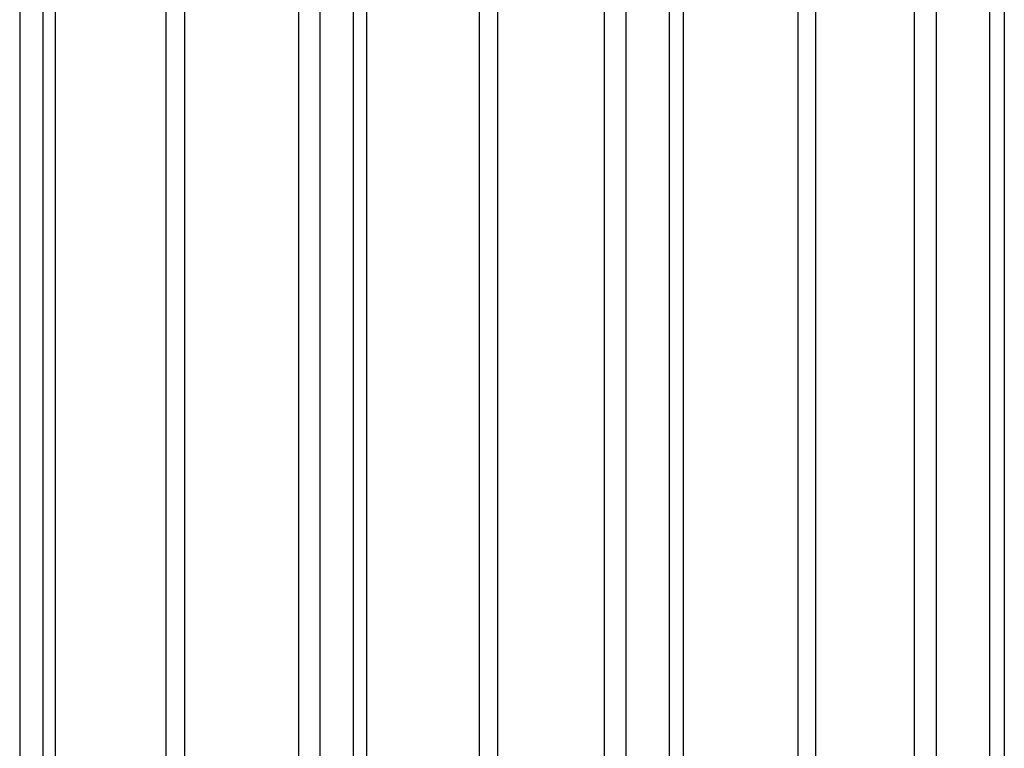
# Model space of a CAD drawing. Header units: inches. Extents: x 0.1 to 16.9, y 0.1 to 10.9.
# Tile 102 of 235: x 6.54144 to 6.54322, y 2.44397 to 2.44529. Entities that reach past the tile are written whole.
import ezdxf

# ---------------------------------------------------------------- set-up
doc = ezdxf.new("R2010")
doc.units = ezdxf.units.IN
doc.header["$MEASUREMENT"] = 0
doc.linetypes.add('PHANTOM', pattern=[0.49999999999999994, 0.25, -0.05, 0.05, -0.05, 0.05, -0.05])

msp = doc.modelspace()

# ---------------------------------------------------------------- linework, layer by layer
at = {"color": 7, "linetype": 'Continuous', "lineweight": 25}
for p, q in [((6.541482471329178, 2.443469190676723), (6.541482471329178, 2.447858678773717)), ((6.541504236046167, 2.447858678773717), (6.541504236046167, 2.443469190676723)), ((6.541704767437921, 2.443469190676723), (6.541704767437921, 2.447858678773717)), ((6.541737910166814, 2.447858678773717), (6.541737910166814, 2.443469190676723)), ((6.542043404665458, 2.443469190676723), (6.542043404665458, 2.447858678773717)), ((6.542066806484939, 2.447858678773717), (6.542066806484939, 2.443469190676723)), ((6.542271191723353, 2.443469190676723), (6.542271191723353, 2.447858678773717)), ((6.542303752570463, 2.447858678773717), (6.542303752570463, 2.443469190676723)), ((6.542614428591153, 2.443469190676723), (6.542614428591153, 2.447858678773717)), ((6.542639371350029, 2.447858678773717), (6.542639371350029, 2.443469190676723)), ((6.542846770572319, 2.443469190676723), (6.542846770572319, 2.447858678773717)), ((6.54287861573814, 2.447858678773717), (6.54287861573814, 2.443469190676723)), ((6.543193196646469, 2.443469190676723), (6.543193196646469, 2.447858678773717)), ((6.543219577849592, 2.447858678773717), (6.543219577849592, 2.443469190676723)), ((6.541440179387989, 2.447602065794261), (6.541440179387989, 2.443149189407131)), ((6.541944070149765, 2.447602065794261), (6.541944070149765, 2.443149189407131)), ((6.541982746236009, 2.447602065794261), (6.541982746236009, 2.443149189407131)), ((6.542496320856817, 2.447602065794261), (6.542496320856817, 2.443149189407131)), ((6.542535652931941, 2.447602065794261), (6.542535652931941, 2.443149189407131)), ((6.543056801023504, 2.447602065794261), (6.543056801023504, 2.443149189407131)), ((6.543096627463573, 2.447602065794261), (6.543096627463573, 2.443149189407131))]:
    msp.add_line(p, q, dxfattribs=at)
at = {"color": 7, "linetype": 'PHANTOM', "lineweight": 18}
for p, q in [((6.541482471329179, 2.443469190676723), (6.541482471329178, 2.447858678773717)), ((6.541482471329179, 2.443469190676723), (6.541482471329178, 2.447858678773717)), ((6.541482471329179, 2.443469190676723), (6.541482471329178, 2.447858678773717)), ((6.541504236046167, 2.447858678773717), (6.541504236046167, 2.443469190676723)), ((6.541504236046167, 2.447858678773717), (6.541504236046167, 2.443469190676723)), ((6.541504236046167, 2.447858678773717), (6.541504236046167, 2.443469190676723)), ((6.541704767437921, 2.443469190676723), (6.541704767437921, 2.447858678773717)), ((6.541704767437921, 2.443469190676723), (6.541704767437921, 2.447858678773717)), ((6.541704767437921, 2.443469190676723), (6.541704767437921, 2.447858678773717)), ((6.541737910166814, 2.447858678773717), (6.541737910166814, 2.443469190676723)), ((6.541737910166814, 2.447858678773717), (6.541737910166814, 2.443469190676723)), ((6.541737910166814, 2.447858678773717), (6.541737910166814, 2.443469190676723)), ((6.542043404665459, 2.443469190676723), (6.542043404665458, 2.447858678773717)), ((6.542043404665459, 2.443469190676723), (6.542043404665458, 2.447858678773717)), ((6.542043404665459, 2.443469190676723), (6.542043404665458, 2.447858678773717)), ((6.542066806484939, 2.447858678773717), (6.542066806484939, 2.443469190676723)), ((6.542066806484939, 2.447858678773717), (6.542066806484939, 2.443469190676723)), ((6.542066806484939, 2.447858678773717), (6.542066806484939, 2.443469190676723)), ((6.542271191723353, 2.443469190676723), (6.542271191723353, 2.447858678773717)), ((6.542271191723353, 2.443469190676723), (6.542271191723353, 2.447858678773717)), ((6.542271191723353, 2.443469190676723), (6.542271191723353, 2.447858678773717)), ((6.542303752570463, 2.447858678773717), (6.542303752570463, 2.443469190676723)), ((6.542303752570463, 2.447858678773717), (6.542303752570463, 2.443469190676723)), ((6.542303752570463, 2.447858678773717), (6.542303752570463, 2.443469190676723)), ((6.542614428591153, 2.443469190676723), (6.542614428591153, 2.447858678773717)), ((6.542614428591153, 2.443469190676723), (6.542614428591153, 2.447858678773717)), ((6.542614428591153, 2.443469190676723), (6.542614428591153, 2.447858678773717)), ((6.542639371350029, 2.447858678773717), (6.542639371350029, 2.443469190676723)), ((6.542639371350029, 2.447858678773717), (6.542639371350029, 2.443469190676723)), ((6.542639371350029, 2.447858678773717), (6.542639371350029, 2.443469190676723)), ((6.542846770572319, 2.443469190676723), (6.542846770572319, 2.447858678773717)), ((6.542846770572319, 2.443469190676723), (6.542846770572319, 2.447858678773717)), ((6.542846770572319, 2.443469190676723), (6.542846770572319, 2.447858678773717)), ((6.54287861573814, 2.447858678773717), (6.54287861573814, 2.443469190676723)), ((6.54287861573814, 2.447858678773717), (6.54287861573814, 2.443469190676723)), ((6.54287861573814, 2.447858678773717), (6.54287861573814, 2.443469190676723)), ((6.543193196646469, 2.443469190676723), (6.543193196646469, 2.447858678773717)), ((6.543193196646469, 2.443469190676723), (6.543193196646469, 2.447858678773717)), ((6.543193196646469, 2.443469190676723), (6.543193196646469, 2.447858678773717)), ((6.543219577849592, 2.447858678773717), (6.543219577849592, 2.443469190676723)), ((6.543219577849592, 2.447858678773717), (6.543219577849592, 2.443469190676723)), ((6.543219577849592, 2.447858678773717), (6.543219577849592, 2.443469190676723)), ((6.541440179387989, 2.447602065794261), (6.541440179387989, 2.443149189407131)), ((6.541440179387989, 2.447602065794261), (6.541440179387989, 2.443149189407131)), ((6.541440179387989, 2.447602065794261), (6.541440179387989, 2.443149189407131)), ((6.541944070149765, 2.447602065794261), (6.541944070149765, 2.443149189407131)), ((6.541944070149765, 2.447602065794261), (6.541944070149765, 2.443149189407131)), ((6.541944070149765, 2.447602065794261), (6.541944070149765, 2.443149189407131)), ((6.541982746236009, 2.447602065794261), (6.541982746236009, 2.443149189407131)), ((6.541982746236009, 2.447602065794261), (6.541982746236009, 2.443149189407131)), ((6.541982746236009, 2.447602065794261), (6.541982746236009, 2.443149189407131)), ((6.542496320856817, 2.447602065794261), (6.542496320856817, 2.443149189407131)), ((6.542496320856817, 2.447602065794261), (6.542496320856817, 2.443149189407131)), ((6.542496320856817, 2.447602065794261), (6.542496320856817, 2.443149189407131)), ((6.542535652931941, 2.447602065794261), (6.542535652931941, 2.443149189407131)), ((6.542535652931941, 2.447602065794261), (6.542535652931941, 2.443149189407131)), ((6.542535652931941, 2.447602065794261), (6.542535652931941, 2.443149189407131)), ((6.543056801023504, 2.447602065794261), (6.543056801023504, 2.443149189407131)), ((6.543056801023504, 2.447602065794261), (6.543056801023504, 2.443149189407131)), ((6.543056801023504, 2.447602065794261), (6.543056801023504, 2.443149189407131)), ((6.543096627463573, 2.447602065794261), (6.543096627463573, 2.443149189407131)), ((6.543096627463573, 2.447602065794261), (6.543096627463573, 2.443149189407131)), ((6.543096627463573, 2.447602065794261), (6.543096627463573, 2.443149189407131))]:
    msp.add_line(p, q, dxfattribs=at)

doc.saveas('drawing.dxf')
